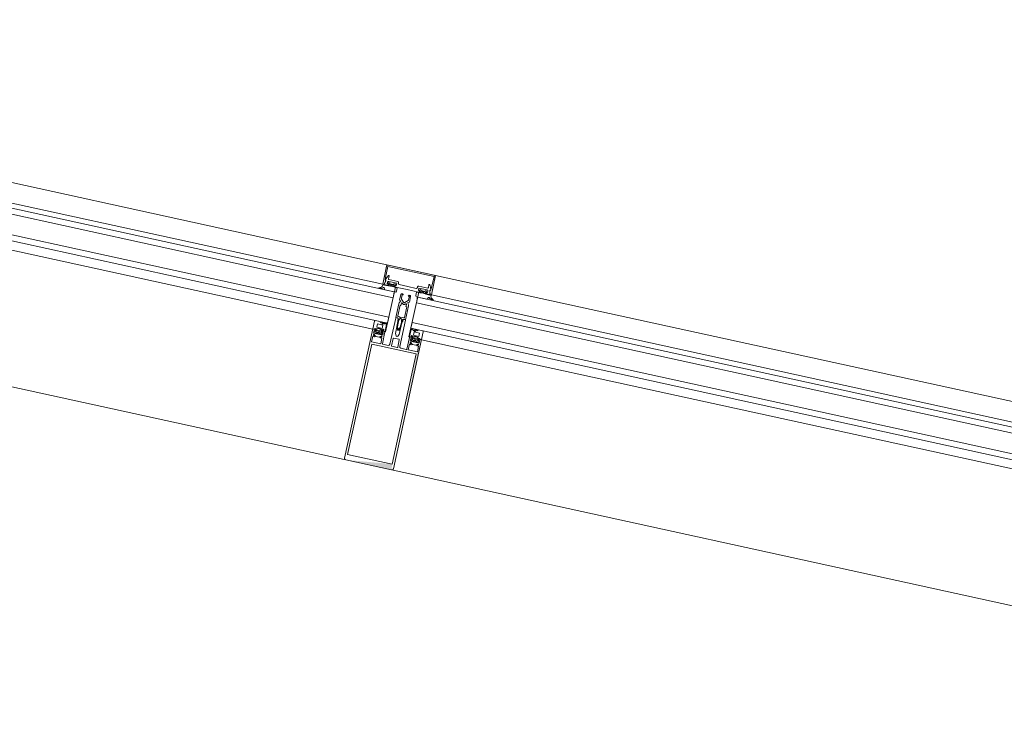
# Model space of a CAD drawing. Header units: metres. Extents: x 233012 to 233264, y 553571 to 554014.
# Tile 242 of 256: x 233204.627 to 233205.615, y 553846.373 to 553847.071. Entities that reach past the tile are written whole.
import ezdxf

# ---------------------------------------------------------------- set-up
doc = ezdxf.new("R2010")
doc.units = ezdxf.units.M
for name, color, linetype, lineweight in [('A-NL$1A_detailuitwerking', 252, 'Continuous', 5), ('A-NL30_stijlen_dorpels-pui', 252, 'Continuous', 5), ('A-NL38_vlakvullingen-pui', 252, 'Continuous', 5)]:
    doc.layers.add(name, color=color, linetype=linetype, lineweight=lineweight)

# ---------------------------------------------------------------- blocks, each defined once
blk = doc.blocks.new('NLRS_21_CWP_dubbele beglazing_gen_mie - dubbele beglazing_gen-2812561-01_Situatie')
at = {"layer": 'A-NL38_vlakvullingen-pui'}
for p, q in [((0.588, 0.032), (-0.588, 0.032)), ((-0.588, 0.032), (-0.588, 0.026)), ((0.588, 0.026), (0.588, 0.032)), ((-0.588, 0.026), (0.588, 0.026)), ((0.588, 0.006), (-0.588, 0.006)), ((-0.588, 0.006), (-0.588, 0)), ((-0.588, 0), (0.588, 0)), ((0.588, 0), (0.588, 0.006))]:
    blk.add_line(p, q, dxfattribs=at)
blk = doc.blocks.new('Rectangular Mullion - NLRS_31_CWM_vliesgevelprofiel bxh 50x200_gen_mie-6786619-01_Situatie')
at = {"layer": 'A-NL30_stijlen_dorpels-pui'}
for p, q in [((233206.16815, 553846.56856), (233205.04474, 553846.81439)), ((233205.04046, 553846.79485), (233206.16388, 553846.54902)), ((233205.03063, 553846.74992), (233206.15405, 553846.50408)), ((233205.00198, 553846.61902), (233206.1254, 553846.37318)), ((233206.16153, 553846.53828), (233206.15725, 553846.51874)), ((233206.15597, 553846.51288), (233206.15409, 553846.50428))]:
    blk.add_line(p, q, dxfattribs=at)
blk = doc.blocks.new('Rectangular Mullion - NLRS_31_CWM_vliesgevelprofiel bxh 50x200_gen_mie-7364581-01_Situatie')
at = {"layer": 'A-NL30_stijlen_dorpels-pui'}
for p, q in [((233204.99589, 553846.82508), (233203.87248, 553847.07091)), ((233203.8682, 553847.05138), (233204.99162, 553846.80554)), ((233203.86157, 553847.02109), (233203.86585, 553847.04063)), ((233203.85841, 553847.00664), (233203.86029, 553847.01523)), ((233203.85837, 553847.00644), (233204.98178, 553846.76061)), ((233203.82972, 553846.87554), (233204.95314, 553846.6297))]:
    blk.add_line(p, q, dxfattribs=at)
blk = doc.blocks.new('Rectangular Mullion - vliesgevelprofiel_gen_bxh200x50-V134-01_Situatie')
at = {"layer": 'A-NL30_stijlen_dorpels-pui'}
h = blk.add_hatch(color=256, dxfattribs=at)
h.paths.add_polyline_path([(-0.025, 0.0408), (-0.0235, 0.0538), (-0.025, 0.1735)])
h.paths.add_polyline_path([(-0.0235, 0.175), (-0.0229, 0.1692), (0.0235, 0.175)])
at = {"layer": 'A-NL$1A_detailuitwerking'}
for p, q in [((-0.025, 0.1735), (-0.025, 0.0408)), ((0.0235, 0.175), (-0.0235, 0.175)), ((-0.0229, 0.0561), (-0.0229, 0.1692)), ((-0.0229, 0.1692), (0.0229, 0.1692)), ((0.0229, 0.1692), (0.0229, 0.0561)), ((0.025, 0.0408), (0.025, 0.1735)), ((-0.0235, 0.0481), (-0.0235, 0.0538)), ((-0.0235, 0.0538), (-0.0141, 0.0538)), ((0.0229, 0.0561), (-0.0229, 0.0561)), ((-0.0141, 0.0538), (-0.0141, 0.0481)), ((-0.0126, 0.0413), (-0.0126, 0.0533)), ((-0.0121, 0.0538), (-0.0065, 0.0538)), ((-0.005, 0.0523), (-0.005, 0.0253)), ((-0.0032, 0.0459), (-0.0032, 0.0533)), ((-0.0027, 0.0538), (0.0027, 0.0538)), ((0.0032, 0.0533), (0.0032, 0.0459)), ((0.005, 0.0253), (0.005, 0.0523)), ((0.0065, 0.0538), (0.0121, 0.0538)), ((0.0126, 0.0533), (0.0126, 0.0413)), ((0.0141, 0.0481), (0.0141, 0.0538)), ((0.0141, 0.0538), (0.0235, 0.0538)), ((0.0235, 0.0538), (0.0235, 0.0481)), ((-0.025, 0.0408), (-0.0231, 0.0408)), ((-0.02365, 0.0408), (-0.025, 0.0408)), ((-0.025, 0.0408), (-0.025, 0.0329)), ((-0.02295, 0.0401), (-0.02365, 0.0408)), ((-0.0217, 0.0481), (-0.0235, 0.0481)), ((-0.0235, 0.0422), (-0.0235, 0.0449)), ((-0.0235, 0.0449), (-0.0141, 0.0449)), ((-0.0217, 0.0422), (-0.0235, 0.0422)), ((-0.0231, 0.0408), (-0.0217, 0.0422)), ((-0.02191, 0.0408), (-0.02296, 0.0408)), ((-0.02295, 0.04685), (-0.0217, 0.0481)), ((-0.0216, 0.0401), (-0.02295, 0.0401)), ((-0.02278, 0.0402), (-0.02138, 0.04014)), ((-0.02176, 0.04451), (-0.02258, 0.04354)), ((-0.02118, 0.04721), (-0.02224, 0.04615)), ((-0.0212, 0.0417), (-0.0212, 0.0429)), ((-0.0207, 0.0434), (-0.01965, 0.0434)), ((-0.01979, 0.0412), (-0.0207, 0.0412)), ((-0.01713, 0.0475), (-0.02047, 0.0475)), ((-0.01765, 0.044), (-0.01995, 0.044)), ((-0.01918, 0.0427), (-0.01979, 0.0412)), ((-0.01781, 0.0412), (-0.01842, 0.0427)), ((-0.01795, 0.0434), (-0.0169, 0.0434)), ((-0.0169, 0.0412), (-0.01781, 0.0412)), ((-0.01536, 0.04615), (-0.01642, 0.04721)), ((-0.0164, 0.0429), (-0.0164, 0.0417)), ((-0.01615, 0.0402), (-0.0147, 0.0402)), ((-0.0141, 0.0481), (-0.0159, 0.0481)), ((-0.0159, 0.0481), (-0.01465, 0.04685)), ((-0.0141, 0.0422), (-0.0159, 0.0422)), ((-0.0159, 0.0422), (-0.0145, 0.0408)), ((-0.01502, 0.04354), (-0.01585, 0.04452)), ((-0.01464, 0.0389), (-0.01584, 0.0401)), ((-0.0126, 0.0408), (-0.01569, 0.0408)), ((-0.0145, 0.0408), (-0.0131, 0.0408)), ((-0.0141, 0.0449), (-0.0141, 0.0422)), ((-0.0126, 0.0332), (-0.0126, 0.0408)), ((0.0027, 0.0454), (-0.0027, 0.0454)), ((-0.002, 0.04064), (-0.00087, 0.0426)), ((-0.002, 0.0283), (-0.002, 0.04064)), ((0.00087, 0.0426), (0.002, 0.04064)), ((0.002, 0.04064), (0.002, 0.0283)), ((0.01569, 0.0408), (0.0126, 0.0408)), ((0.0126, 0.0408), (0.0126, 0.0332)), ((0.0131, 0.0408), (0.0145, 0.0408)), ((0.0159, 0.0481), (0.0141, 0.0481)), ((0.0141, 0.0422), (0.0141, 0.0449)), ((0.0141, 0.0449), (0.0235, 0.0449)), ((0.0159, 0.0422), (0.0141, 0.0422)), ((0.0145, 0.0408), (0.0159, 0.0422)), ((0.01584, 0.0401), (0.01464, 0.0389)), ((0.01465, 0.04685), (0.0159, 0.0481)), ((0.0147, 0.0402), (0.01615, 0.0402)), ((0.01585, 0.04452), (0.01502, 0.04354)), ((0.01642, 0.04721), (0.01536, 0.04615)), ((0.0164, 0.0417), (0.0164, 0.0429)), ((0.0169, 0.0434), (0.01795, 0.0434)), ((0.01781, 0.0412), (0.0169, 0.0412)), ((0.02047, 0.0475), (0.01713, 0.0475)), ((0.01995, 0.044), (0.01765, 0.044)), ((0.01842, 0.0427), (0.01781, 0.0412)), ((0.01979, 0.0412), (0.01918, 0.0427)), ((0.01965, 0.0434), (0.0207, 0.0434)), ((0.0207, 0.0412), (0.01979, 0.0412)), ((0.02224, 0.04615), (0.02118, 0.04721)), ((0.0212, 0.0429), (0.0212, 0.0417)), ((0.02138, 0.04014), (0.02278, 0.0402)), ((0.02295, 0.0401), (0.0216, 0.0401)), ((0.0235, 0.0481), (0.0217, 0.0481)), ((0.0217, 0.0481), (0.02295, 0.04685)), ((0.0235, 0.0422), (0.0217, 0.0422)), ((0.0217, 0.0422), (0.0231, 0.0408)), ((0.02258, 0.04354), (0.02176, 0.04451)), ((0.02296, 0.0408), (0.02191, 0.0408)), ((0.02365, 0.0408), (0.02295, 0.0401)), ((0.0231, 0.0408), (0.025, 0.0408)), ((0.0235, 0.0449), (0.0235, 0.0422)), ((0.025, 0.0408), (0.02365, 0.0408)), ((0.025, 0.0329), (0.025, 0.0408)), ((-0.025, 0.0329), (-0.02448, 0.032)), ((-0.02448, 0.032), (-0.01972, 0.032)), ((-0.0216, 0.0384), (-0.016, 0.0384)), ((-0.0216, 0.0349), (-0.0216, 0.0384)), ((-0.016, 0.0349), (-0.0216, 0.0349)), ((-0.01972, 0.032), (-0.01894, 0.03336)), ((-0.01567, 0.03312), (-0.01701, 0.03364)), ((-0.01671, 0.03427), (-0.0143, 0.0332)), ((-0.016, 0.0384), (-0.016, 0.0349)), ((-0.01349, 0.0329), (-0.01567, 0.03312)), ((-0.0143, 0.0332), (-0.0126, 0.0332)), ((-0.01371, 0.032), (-0.01292, 0.032)), ((-0.00085, 0.03632), (-0.00187, 0.03455)), ((-0.00133, 0.03379), (-0.00042, 0.03536)), ((0.00043, 0.03534), (0.00133, 0.03379)), ((0.00187, 0.03455), (0.00087, 0.03629)), ((0.0126, 0.0332), (0.0143, 0.0332)), ((0.01292, 0.032), (0.01371, 0.032)), ((0.01567, 0.03312), (0.01349, 0.0329)), ((0.0143, 0.0332), (0.01671, 0.03427)), ((0.01701, 0.03364), (0.01567, 0.03312)), ((0.016, 0.0349), (0.016, 0.0384)), ((0.016, 0.0384), (0.0216, 0.0384)), ((0.0216, 0.0349), (0.016, 0.0349)), ((0.01894, 0.03336), (0.01972, 0.032)), ((0.01972, 0.032), (0.02448, 0.032)), ((0.0216, 0.0384), (0.0216, 0.0349)), ((0.02448, 0.032), (0.025, 0.0329)), ((-0.00342, 0.02479), (-0.005, 0.02479)), ((-0.005, 0.02479), (-0.005, 0.01066)), ((-0.0045, 0.0248), (-0.0035, 0.0248)), ((-0.0035, 0.0119), (-0.0035, 0.02281)), ((-0.003, 0.02331), (-0.00165, 0.02331)), ((-0.0025, 0.02675), (-0.002, 0.0283)), ((-0.0025, 0.0258), (-0.0025, 0.02675)), ((-0.00165, 0.02331), (-0.00048, 0.02398)), ((0.0005, 0.02397), (0.00165, 0.02331)), ((0.00165, 0.02331), (0.003, 0.02331)), ((0.002, 0.0283), (0.0025, 0.02675)), ((0.0025, 0.02675), (0.0025, 0.0258)), ((0.005, 0.02479), (0.00342, 0.02479)), ((0.0035, 0.0248), (0.0045, 0.0248)), ((0.0035, 0.02281), (0.0035, 0.0119)), ((0.005, 0.01066), (0.005, 0.02479)), ((-0.0026, 0.0119), (-0.0035, 0.0119)), ((-0.0026, 0.00962), (-0.0026, 0.0119)), ((-0.00106, 0.00994), (-0.00175, 0.00925)), ((0.00175, 0.00925), (0.00106, 0.00994)), ((0.0035, 0.0119), (0.0026, 0.0119)), ((0.0026, 0.0119), (0.0026, 0.00962)), ((-0.02168, 0), (-0.02273, -0.00181)), ((-0.01051, 0), (-0.02168, 0)), ((-0.0099, -0.00106), (-0.01051, 0)), ((-0.00372, 0.00747), (-0.005, 0.00688)), ((-0.005, 0.00688), (-0.005, 0.0011)), ((-0.00481, 0.00982), (-0.00372, 0.00747)), ((-0.0037, 0.0011), (-0.0037, 0.00475)), ((-0.00265, 0.0011), (-0.0037, 0.0011)), ((-0.00341, 0.00546), (-0.00071, 0.00816)), ((0.00071, 0.00816), (0.00341, 0.00546)), ((0.0037, 0.0011), (0.00265, 0.0011)), ((0.0037, 0.00475), (0.0037, 0.0011)), ((0.00372, 0.00747), (0.00481, 0.00982)), ((0.005, 0.00688), (0.00372, 0.00747)), ((0.005, 0.0011), (0.005, 0.00688)), ((0.01051, 0), (0.0099, -0.00106)), ((0.02168, 0), (0.01051, 0)), ((0.02273, -0.00181), (0.02168, 0)), ((-0.0239, -0.005), (-0.025, -0.005)), ((-0.025, -0.005), (-0.025, -0.0235)), ((-0.02494, -0.00266), (-0.02485, -0.0045)), ((-0.02485, -0.0045), (-0.01932, -0.0045)), ((-0.02273, -0.00858), (-0.0239, -0.005)), ((-0.0203, -0.005), (-0.0235, -0.005)), ((-0.0235, -0.005), (-0.0225, -0.00875)), ((-0.0207, -0.008), (-0.0207, -0.0064)), ((-0.0207, -0.0064), (-0.0195, -0.0064)), ((-0.0195, -0.00548), (-0.0203, -0.005)), ((-0.01935, -0.00621), (-0.01994, -0.0068)), ((-0.01994, -0.0068), (-0.0194, -0.00764)), ((-0.0113, -0.009), (-0.0197, -0.009)), ((-0.0195, -0.0064), (-0.0195, -0.00548)), ((-0.0185, -0.0064), (-0.0185, -0.0048)), ((-0.0185, -0.0048), (-0.0172, -0.0048)), ((-0.01628, -0.0064), (-0.0185, -0.0064)), ((-0.01798, -0.00712), (-0.01422, -0.00712)), ((-0.0172, -0.0048), (-0.01628, -0.0064)), ((-0.01592, -0.0064), (-0.015, -0.0048)), ((-0.0137, -0.0064), (-0.01592, -0.0064)), ((-0.015, -0.0048), (-0.0137, -0.0048)), ((-0.0137, -0.0048), (-0.0137, -0.0064)), ((-0.01288, -0.0045), (-0.0099, -0.0045)), ((-0.01226, -0.0068), (-0.01285, -0.00621)), ((-0.0128, -0.00764), (-0.01226, -0.0068)), ((-0.0117, -0.005), (-0.0125, -0.00548)), ((-0.0125, -0.00548), (-0.0125, -0.0064)), ((-0.0125, -0.0064), (-0.0113, -0.0064)), ((0, -0.005), (-0.0117, -0.005)), ((-0.0113, -0.0064), (-0.0113, -0.009)), ((-0.0099, -0.0045), (-0.0099, -0.00106)), ((-0.0098, -0.01), (-0.0098, -0.00915)), ((-0.0088, -0.00815), (0, -0.00815)), ((0.0117, -0.005), (0, -0.005)), ((0, -0.00815), (0.0088, -0.00815)), ((0.0098, -0.00915), (0.0098, -0.01)), ((0.0099, -0.00106), (0.0099, -0.0045)), ((0.0099, -0.0045), (0.01288, -0.0045)), ((0.0113, -0.009), (0.0113, -0.0064)), ((0.0113, -0.0064), (0.0125, -0.0064)), ((0.0197, -0.009), (0.0113, -0.009)), ((0.0125, -0.00548), (0.0117, -0.005)), ((0.01285, -0.00621), (0.01226, -0.0068)), ((0.01226, -0.0068), (0.0128, -0.00764)), ((0.0125, -0.0064), (0.0125, -0.00548)), ((0.0137, -0.0064), (0.0137, -0.0048)), ((0.0137, -0.0048), (0.015, -0.0048)), ((0.01592, -0.0064), (0.0137, -0.0064)), ((0.01422, -0.00712), (0.01798, -0.00712)), ((0.015, -0.0048), (0.01592, -0.0064)), ((0.01628, -0.0064), (0.0172, -0.0048)), ((0.0185, -0.0064), (0.01628, -0.0064)), ((0.0172, -0.0048), (0.0185, -0.0048)), ((0.0185, -0.0048), (0.0185, -0.0064)), ((0.01932, -0.0045), (0.02485, -0.0045)), ((0.01994, -0.0068), (0.01935, -0.00621)), ((0.0194, -0.00764), (0.01994, -0.0068)), ((0.0203, -0.005), (0.0195, -0.00548)), ((0.0195, -0.00548), (0.0195, -0.0064)), ((0.0195, -0.0064), (0.0207, -0.0064)), ((0.0235, -0.005), (0.0203, -0.005)), ((0.0207, -0.0064), (0.0207, -0.008)), ((0.0225, -0.00875), (0.0235, -0.005)), ((0.0239, -0.005), (0.02273, -0.00858)), ((0.025, -0.005), (0.0239, -0.005)), ((0.02485, -0.0045), (0.02494, -0.00266)), ((0.025, -0.0235), (0.025, -0.005)), ((-0.0237, -0.01224), (-0.0234, -0.01106)), ((-0.0237, -0.0235), (-0.0237, -0.01224)), ((-0.0205, -0.0144), (-0.0205, -0.0115)), ((-0.02, -0.011), (-0.0108, -0.011)), ((0.0108, -0.011), (0.02, -0.011)), ((0.0205, -0.0115), (0.0205, -0.0144)), ((0.0234, -0.01106), (0.0237, -0.01224)), ((0.0237, -0.01224), (0.0237, -0.0235)), ((0.0237, -0.0235), (-0.0237, -0.0235)), ((-0.0235, -0.025), (0.0235, -0.025))]:
    blk.add_line(p, q, dxfattribs=at)
for centre, radius, start, end in [((0.04794, 0.03017), 0.05, 178.5827, 184.31415), ((0.04794, 0.03017), 0.0494, 175.79774, 184.73505), ((-0.04794, 0.03017), 0.0494, 355.26495, 4.20226), ((-0.04794, 0.03017), 0.05, 1.4173, 5.03041), ((-0.04794, 0.03017), 0.05, 355.68585, 1.4173), ((-0.04048, -0.0208), 0.02, 18.17999, 31.31189)]:
    blk.add_arc(centre, radius, start, end, dxfattribs=at)
for centre, major_axis, start_param, end_param in [((-0.0235, 0.1735), (0, 0.0015), 0, 1.570797), ((0.0235, 0.1735), (-0.00134, 0.00068), 3.610616, 5.181413), ((-0.0121, 0.0533), (0.000438, 0.000241), 1.068763, 2.639559), ((-0.0065, 0.0523), (0.00106, 0.00106), 5.497787, 7.068583), ((-0.0027, 0.0533), (0.000417, 0.000275), 0.987844, 2.55864), ((0.0027, 0.0533), (0.000479, 0.000145), 5.989184, 7.55998), ((0.0065, 0.0523), (0.00145, 0.00038), 1.314602, 2.885398), ((0.0121, 0.0533), (0.0005, 0.000018), 6.247532, 7.818328), ((-0.02259, 0.0465), (0.00015, 0.000477), 1.089743, 4.231336), ((-0.02277, 0.04053), (-0.000272, 0.000187), 5.926495, 8.415104), ((-0.02181, 0.04343), (-0.00042, 0.000656), 0.855684, 2.323661), ((-0.01896, 0.04189), (-0.0029, 0.00121), 0.143822, 0.749382), ((-0.02115, 0.044), (0.00074, 0.000305), 0.481671, 2.052467), ((-0.01872, 0.04337), (-0.00275, 0.00338), 1.737235, 3.180711), ((-0.0188, 0.04371), (0.00421, 0.00128), 3.790712, 5.063531), ((-0.0207, 0.0429), (0.000191, 0.000462), 0.392699, 1.963495), ((-0.0207, 0.0417), (0, 0.0005), 1.570796, 3.141593), ((-0.02047, 0.0465), (-0.000747, 0.000665), 5.439233, 6.224631), ((-0.01976, 0.0449), (0.000871, 0.000312), 3.119136, 4.159926), ((-0.01965, 0.04289), (0.00029, 0.000418), 4.931333, 6.889198), ((-0.01795, 0.04289), (0, 0.000509), 0, 1.957866), ((-0.01784, 0.0449), (0.000078, 0.000922), 3.434707, 4.475497), ((-0.01713, 0.0465), (0.000949, 0.000316), 0.463648, 1.249046), ((-0.01645, 0.044), (-0.000794, 0.000098), 3.979138, 5.533029), ((-0.0169, 0.0429), (0.000178, 0.000467), 5.07571, 6.646506), ((-0.0169, 0.0417), (0.000224, 0.000447), 3.60524, 5.176037), ((-0.01864, 0.04189), (-0.00309, 0.00055), 2.965091, 3.571207), ((-0.01579, 0.04343), (-0.000096, 0.000774), 3.265663, 4.733634), ((-0.01501, 0.0465), (0.000009, 0.0005), 2.374704, 5.516297), ((-0.0147, 0.03955), (0.000532, 0.000373), 4.187828, 7.242969), ((-0.0131, 0.0413), (0.000491, 0.000095), 4.522136, 6.092932), ((-0.0027, 0.0459), (-0.000101, 0.00049), 1.36835, 2.939147), ((0, 0.0421), (-0.001, 0.00003), 3.695167, 5.789562), ((0.0027, 0.0459), (0.000069, 0.000495), 3.280743, 4.851539), ((0.0131, 0.0413), (0.000045, 0.000498), 1.660723, 3.231519), ((0.0147, 0.03955), (0.000479, 0.000439), 0.828624, 3.883765), ((0.01501, 0.0465), (-0.00008, 0.000494), 0.624523, 3.766116), ((0.01579, 0.04343), (-0.000361, 0.000691), 0.944564, 2.412535), ((0.01864, 0.04189), (-0.00309, 0.00057), 6.211958, 6.818073), ((0.01872, 0.04337), (0.00408, 0.00154), 3.629782, 5.073258), ((0.01645, 0.044), (-0.0008, 0.000022), 4.041581, 5.595472), ((0.0188, 0.04371), (-0.00406, 0.00169), 1.318109, 2.590928), ((0.0169, 0.0429), (-0.000077, 0.000494), 6.128334, 7.69913), ((0.0169, 0.0417), (0.000224, 0.000447), 2.034444, 3.60524), ((0.01713, 0.0465), (0.000973, 0.00023), 1.338972, 2.124371), ((0.01784, 0.0449), (0.000925, 0.000023), 3.437778, 4.478568), ((0.01795, 0.04289), (0.000463, 0.00021), 5.470133, 7.427998), ((0.01965, 0.04289), (0.000384, 0.000334), 0.854261, 2.812127), ((0.01976, 0.0449), (-0.000787, 0.000486), 2.332935, 3.373724), ((0.02047, 0.0465), (-0.00099, 0.000139), 4.066141, 4.851539), ((0.02115, 0.044), (-0.000777, 0.000191), 4.080745, 5.651541), ((0.0207, 0.0429), (-0.000236, 0.000441), 4.220992, 5.791788), ((0.0207, 0.0417), (-0.000199, 0.000459), 2.73277, 4.303566), ((0.01896, 0.04189), (-0.00313, 0.00029), 2.882626, 3.488186), ((0.02181, 0.04343), (-0.000764, 0.000153), 2.016696, 3.484673), ((0.02259, 0.0465), (-0.000218, 0.00045), 1.904941, 5.046534), ((0.02277, 0.04053), (0.000011, 0.00033), 3.214304, 5.702913), ((-0.01371, 0.0427), (-0.00373, 0.01003), 2.275457, 2.785703), ((-0.01685, 0.03395), (0.000208, 0.000281), 0.218792, 3.289317), ((-0.01344, 0.0323), (0.000476, 0.000365), 5.105496, 7.288456), ((0.04794, 0.03017), (0.02632, 0.04251), 2.037369, 2.10043), ((0, 0.03579), (-0.000551, 0.000835), 4.652438, 6.72012), ((0, 0.03509), (0.000492, 0.000091), 0.340637, 2.397257), ((0.01344, 0.0323), (-0.000526, 0.000289), 5.127272, 7.310232), ((0.01371, 0.0427), (0.00589, 0.00893), 3.724545, 4.234792), ((0.01685, 0.03395), (0.000051, 0.000346), 3.778279, 6.848805), ((-0.0045, 0.0253), (-0.000073, 0.000495), 1.425068, 2.995864), ((-0.0035, 0.0258), (-0.000759, 0.000651), 2.27987, 3.850666), ((-0.003, 0.02281), (0.000094, 0.000491), 0.190253, 1.761049), ((-0.00342, 0.02629), (0.00085, 0.00123), 3.746317, 5.392409), ((0, 0.02609), (-0.000916, 0.000916), 0.784951, 2.35613), ((0, 0.0231), (0.00026, 0.000968), 6.024039, 7.050589), ((0, 0.02609), (0.000916, 0.000916), 3.926865, 5.498043), ((0.00342, 0.02629), (0.00106, 0.00106), 2.280898, 3.926991), ((0.0035, 0.0258), (0.000894, 0.000447), 2.677945, 4.248741), ((0.003, 0.02281), (0.000094, 0.000491), 4.902642, 6.473438), ((0.0045, 0.0253), (0.000491, 0.000095), 4.522136, 6.092932), ((-0.003, 0.01066), (-0.00168, 0.00109), 0.576286, 1.012179), ((0, 0.00888), (-0.00064, 0.00136), 5.844841, 6.63087), ((0, 0.00888), (0.00106, 0.00106), 0, 0.786029), ((0.003, 0.01066), (0.00136, 0.00146), 5.026291, 5.462185), ((-0.004, 0.0011), (-0.000851, 0.000526), 0.553574, 2.300346), ((-0.00365, 0.0011), (-0.000689, 0.000725), 2.206027, 3.952898), ((-0.0027, 0.00475), (0.000973, 0.00023), 2.124361, 2.909769), ((-0.0021, 0.0096), (-0.000133, 0.000482), 1.269335, 3.656781), ((0, 0.00745), (-0.000995, 0.000098), 4.810157, 5.59648), ((0, 0.00745), (-0.0009, 0.000435), 4.377786, 5.16411), ((0.0021, 0.0096), (0.000017, 0.0005), 2.390403, 4.777849), ((0.00365, 0.0011), (0.000954, 0.000301), 2.836182, 4.583053), ((0.0027, 0.00475), (-0.000433, 0.000901), 4.264357, 5.049764), ((0.004, 0.0011), (-0.000238, 0.000971), 2.725757, 4.472529), ((-0.0275, -0.00055), (-0.000179, 0.000356), 5.816041, 8.699377), ((-0.0289, -0.00585), (0.0019, 0.00472), 5.774591, 6.407606), ((-0.02788, -0.0064), (-0.0034, 0.00526), 4.937872, 5.648125), ((-0.02131, -0.01064), (-0.00021, 0.00212), 0.853429, 1.671043), ((-0.02316, -0.00156), (-0.00002, 0.0005), 2.315222, 4.147817), ((-0.02288, -0.01009), (-0.000186, 0.000572), 6.098445, 8.08587), ((-0.0234, -0.0088), (0.000392, 0.00058), 4.259893, 5.620941), ((-0.02306, -0.00891), (-0.000567, 0.000163), 2.039914, 3.694817), ((-0.0197, -0.008), (-0.000984, 0.000175), 0.176495, 1.747291), ((-0.01363, -0.00548), (-0.00565, 0.00119), 0.037592, 0.33537), ((-0.01878, -0.00712), (0.000752, 0.000274), 3.490658, 5.934119), ((-0.01342, -0.00712), (-0.000545, 0.000585), 0.821052, 3.264513), ((-0.01857, -0.00548), (-0.0054, 0.00202), 3.371602, 3.66938), ((-0.0088, -0.00915), (0.00016, 0.000986), 0.160875, 1.731672), ((0.0088, -0.00915), (0.000994, 0.000098), 6.184488, 7.755284), ((0.01857, -0.00548), (0.00385, 0.0043), 2.132148, 2.429925), ((0.01342, -0.00712), (-0.000725, 0.000338), 1.134464, 3.577925), ((0.01878, -0.00712), (-0.000545, 0.000585), 0.821052, 3.264513), ((0.01363, -0.00548), (-0.00521, 0.00247), 3.45679, 3.754568), ((0.0197, -0.008), (-0.000792, 0.000609), 2.225893, 3.79669), ((0.02306, -0.00891), (0.000351, 0.000474), 1.933959, 3.588861), ((0.0234, -0.0088), (-0.000694, 0.000089), 6.096728, 7.458055), ((0.02316, -0.00156), (0.000115, 0.000487), 2.326219, 4.158815), ((0.02288, -0.01009), (-0.000427, 0.000424), 3.377916, 5.36534), ((0.02131, -0.01064), (0.00163, 0.00137), 5.381461, 6.199018), ((0.02788, -0.0064), (0.006, 0.00179), 1.341626, 2.05188), ((0.0289, -0.00585), (0.00507, 0.00044), 1.742832, 2.375847), ((0.0275, -0.00055), (-0.000114, 0.000382), 3.109846, 5.993182), ((-0.021, -0.0144), (0.000426, 0.000262), 2.907544, 5.731836), ((-0.02, -0.0115), (-0.000109, 0.000487), 6.059964, 7.63516), ((-0.0108, -0.01), (0.00099, 0.000135), 4.576916, 6.147712), ((0.0108, -0.01), (0.000828, 0.00056), 2.546448, 4.117244), ((0.02, -0.0115), (0.00025, 0.000432), 5.234915, 6.81011), ((0.021, -0.0144), (0.000465, 0.000184), 2.765017, 5.589309), ((0.04048, -0.0208), (0.00789, 0.01838), 1.429922, 1.659117), ((-0.0235, -0.0235), (-0.0013, 0.00074), 0.515188, 2.085985), ((0.0235, -0.0235), (-0.00046, 0.00143), 2.831899, 4.400972)]:
    blk.add_ellipse(centre, major_axis=major_axis, ratio=1, start_param=start_param, end_param=end_param, dxfattribs=at)
blk = doc.blocks.new('Rectangular Mullion - NLRS_31_CWM_vliesgevelprofiel bxh 50x200_gen_mie-7364579-01_Situatie')
at = {"layer": 'A-NL30_stijlen_dorpels-pui'}
for p, q in [((-0.025, 0.025), (0.025, 0.025)), ((-0.025, 0.005), (-0.025, 0.025)), ((0.025, 0.025), (0.025, 0.005)), ((-0.012, 0.005), (-0.025, 0.005)), ((-0.012, -0.041), (-0.012, 0.005)), ((0.025, 0.005), (0.012, 0.005)), ((0.012, 0.005), (0.012, -0.041)), ((-0.025, -0.041), (-0.012, -0.041)), ((0.012, -0.041), (0.025, -0.041))]:
    blk.add_line(p, q, dxfattribs=at)

msp = doc.modelspace()

# ---------------------------------------------------------------- block references
at = {"layer": 'A-NL30_stijlen_dorpels-pui'}
for name in ['Rectangular Mullion - NLRS_31_CWM_vliesgevelprofiel bxh 50x200_gen_mie-7364581-01_Situatie', 'Rectangular Mullion - NLRS_31_CWM_vliesgevelprofiel bxh 50x200_gen_mie-6786619-01_Situatie']:
    msp.add_blockref(name, (0, 0), dxfattribs=at)
at = {"layer": 'A-NL30_stijlen_dorpels-pui', "rotation": 167.6567290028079}
msp.add_blockref('Rectangular Mullion - vliesgevelprofiel_gen_bxh200x50-V134-01_Situatie', (233205.01497, 553846.79531), dxfattribs=at)
at = {"layer": 'A-NL30_stijlen_dorpels-pui', "extrusion": (0, 0, -1), "rotation": 12.3432709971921}
msp.add_blockref('Rectangular Mullion - NLRS_31_CWM_vliesgevelprofiel bxh 50x200_gen_mie-7364579-01_Situatie', (-233205.01497, 553846.79531), dxfattribs=at)
at = {"layer": 'A-NL38_vlakvullingen-pui', "rotation": 167.6567290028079}
for p in [(233204.42884, 553846.92358), (233205.6011, 553846.66705)]:
    msp.add_blockref('NLRS_21_CWP_dubbele beglazing_gen_mie - dubbele beglazing_gen-2812561-01_Situatie', p, dxfattribs=at)

doc.saveas('drawing.dxf')
